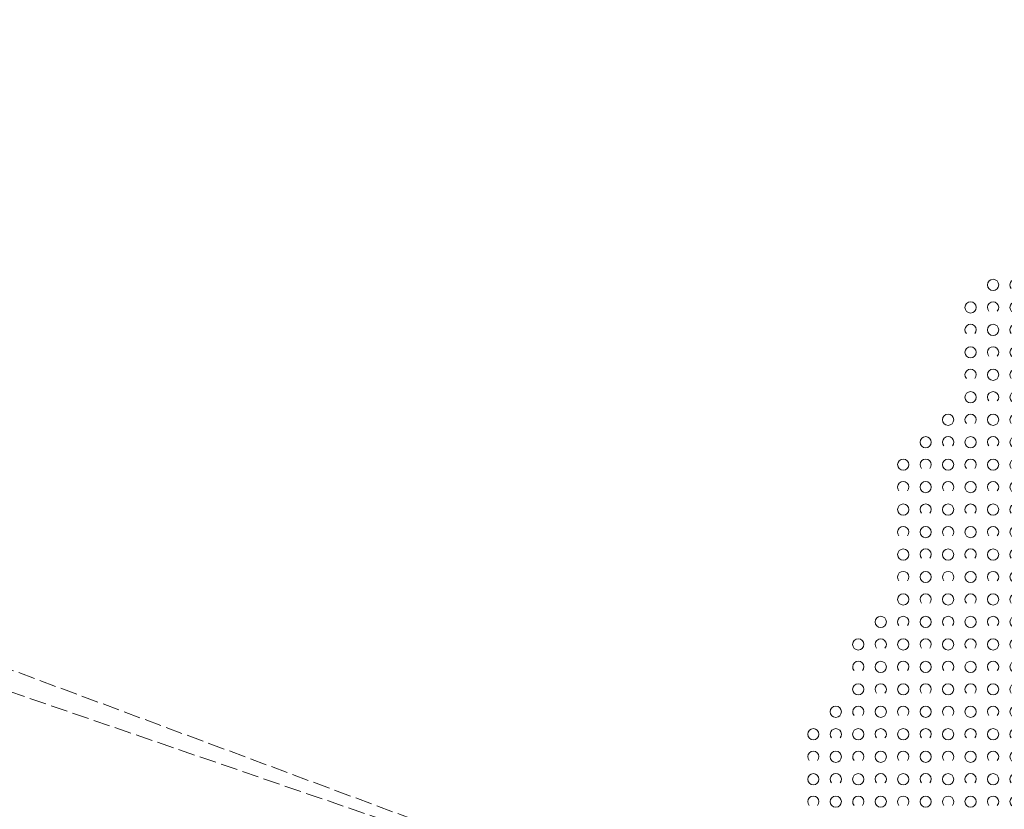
# Model space of a CAD drawing. Header units: metres. Extents: x 7505752 to 7507120, y 5839999 to 5840598.
# Tile 31 of 35: x 7506201 to 7506289, y 5840388 to 5840459. Entities that reach past the tile are written whole.
import ezdxf

# ---------------------------------------------------------------- set-up
doc = ezdxf.new("R2010")
doc.units = ezdxf.units.M
doc.header["$MEASUREMENT"] = 0
doc.linetypes.add('2_OTZK', pattern=[1.5, 1, -0.5])
doc.linetypes.add('4_SUPP_P', pattern=[2, 1.5, -0.5])
doc.layers.get('0').update_dxf_attribs({"color": 250, "linetype": 'CONTINUOUS', "lineweight": 100})
doc.layers.add('OTZ_L_1', color=7, linetype='2_OTZK', lineweight=18)
doc.layers.add('P_SUGP_L_0', color=7, linetype='4_SUPP_P', lineweight=18, true_color=0xbfbf00)

# ---------------------------------------------------------------- blocks, each defined once
blk = doc.blocks.new('2_OTZK')
at = {"linetype": 'Continuous'}
for centre in [(-1, 1), (1, -1)]:
    blk.add_circle(centre, 0.5, dxfattribs=at)
for centre, start, end in [((1, 1), 318.59038, 221.40962), ((-1, -1), 318.70311, 221.29689)]:
    blk.add_arc(centre, 0.5, start, end, dxfattribs=at)

msp = doc.modelspace()

# ---------------------------------------------------------------- linework, layer by layer
at = {"layer": 'P_SUGP_L_0', "linetype": '4_SUPP_P'}
for p, q in [((7506026.446, 5840458.593), (7506269.982, 5840374.94)), ((7506579.547, 5840259.784), (7506128.302, 5840427.644))]:
    msp.add_line(p, q, dxfattribs=at)

# ---------------------------------------------------------------- block references
at = {"layer": 'OTZ_L_1'}
for p in [(7506289.104, 5840433.981), (7506287.104, 5840431.981), (7506289.104, 5840429.981), (7506287.104, 5840427.981), (7506289.104, 5840425.981), (7506287.104, 5840423.981), (7506285.104, 5840421.981), (7506289.104, 5840421.981), (7506283.104, 5840419.981), (7506287.104, 5840419.981), (7506281.104, 5840417.981), (7506285.104, 5840417.981), (7506289.104, 5840417.981), (7506283.104, 5840415.981), (7506287.104, 5840415.981), (7506281.104, 5840413.981), (7506285.104, 5840413.981), (7506289.104, 5840413.981), (7506283.104, 5840411.981), (7506287.104, 5840411.981), (7506281.104, 5840409.981), (7506285.104, 5840409.981), (7506289.104, 5840409.981), (7506283.104, 5840407.981), (7506287.104, 5840407.981), (7506281.104, 5840405.981), (7506285.104, 5840405.981), (7506289.104, 5840405.981), (7506279.104, 5840403.981), (7506283.104, 5840403.981), (7506287.104, 5840403.981), (7506277.104, 5840401.981), (7506281.104, 5840401.981), (7506285.104, 5840401.981), (7506289.104, 5840401.981), (7506279.104, 5840399.981), (7506283.104, 5840399.981), (7506287.104, 5840399.981), (7506277.104, 5840397.981), (7506281.104, 5840397.981), (7506285.104, 5840397.981), (7506289.104, 5840397.981), (7506275.104, 5840395.981), (7506279.104, 5840395.981), (7506283.104, 5840395.981), (7506287.104, 5840395.981), (7506273.104, 5840393.981), (7506277.104, 5840393.981), (7506281.104, 5840393.981), (7506285.104, 5840393.981), (7506289.104, 5840393.981), (7506275.104, 5840391.981), (7506279.104, 5840391.981), (7506283.104, 5840391.981), (7506287.104, 5840391.981), (7506273.104, 5840389.981), (7506277.104, 5840389.981), (7506281.104, 5840389.981), (7506285.104, 5840389.981), (7506289.104, 5840389.981), (7506275.104, 5840387.981), (7506279.104, 5840387.981), (7506283.104, 5840387.981), (7506287.104, 5840387.981)]:
    msp.add_blockref('2_OTZK', p, dxfattribs=at)

doc.saveas('drawing.dxf')
